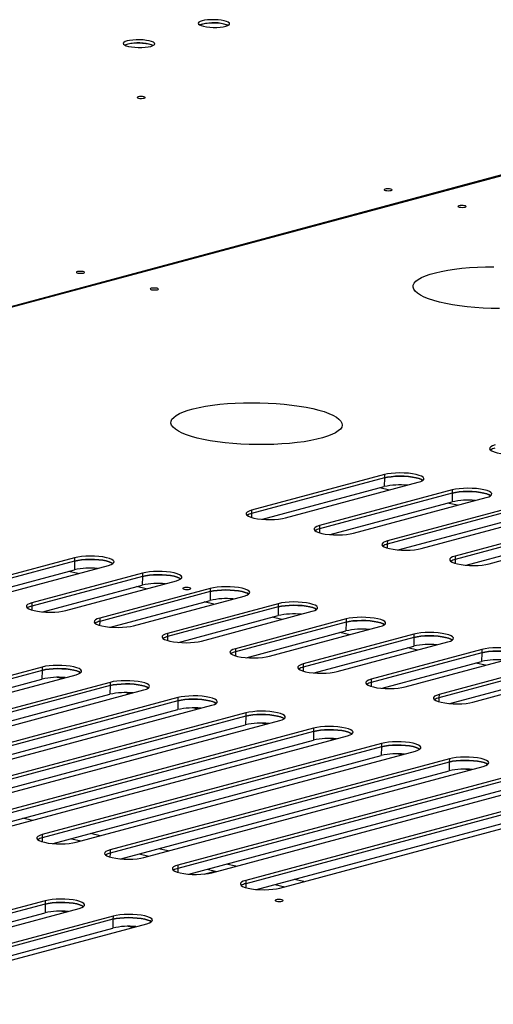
# Model space of a CAD drawing. Header units: millimetres. Extents: x 5 to 589, y 5 to 415.
# Tile 73 of 85: x 524 to 534, y 243 to 263. Entities that reach past the tile are written whole.
import ezdxf

# ---------------------------------------------------------------- set-up
doc = ezdxf.new("R2010")
doc.units = ezdxf.units.MM
doc.layers.add('TRAIT-FORT', color=4, linetype='Continuous', lineweight=25)

msp = doc.modelspace()

# ---------------------------------------------------------------- linework, layer by layer
at = {"layer": 'TRAIT-FORT', "color": 4, "linetype": 'Continuous', "lineweight": 25}
for p, q in [((489.9, 248.171), (545.072, 262.989)), ((489.931, 248.164), (545.103, 262.982)), ((531.607, 253.879), (528.923, 253.158)), ((531.608, 253.945), (528.924, 253.224)), ((531.607, 253.879), (531.605, 253.703)), ((531.608, 253.945), (531.607, 253.879)), ((529.143, 253.042), (531.605, 253.703)), ((529.61, 253.07), (532.294, 253.791)), ((531.712, 253.634), (531.515, 253.679)), ((532.979, 253.57), (530.295, 252.849)), ((532.98, 253.636), (530.296, 252.915)), ((530.982, 252.761), (533.666, 253.482)), ((532.979, 253.57), (532.977, 253.394)), ((532.98, 253.636), (532.979, 253.57)), ((530.515, 252.733), (532.977, 253.394)), ((534.352, 253.327), (531.668, 252.606)), ((533.084, 253.325), (532.887, 253.37)), ((528.923, 253.158), (528.922, 253.079)), ((528.924, 253.224), (528.923, 253.158)), ((534.351, 253.261), (531.667, 252.54)), ((531.887, 252.424), (534.349, 253.085)), ((532.354, 252.452), (535.038, 253.173)), ((530.296, 252.915), (530.295, 252.849)), ((535.723, 252.952), (533.039, 252.231)), ((535.724, 253.018), (533.04, 252.297)), ((533.726, 252.143), (536.41, 252.864)), ((530.295, 252.849), (530.294, 252.77)), ((533.259, 252.115), (535.721, 252.776)), ((531.667, 252.54), (531.666, 252.461)), ((531.668, 252.606), (531.667, 252.54)), ((533.04, 252.297), (533.039, 252.231)), ((525.345, 252.197), (523.108, 251.596)), ((525.345, 252.263), (523.109, 251.662)), ((523.795, 251.508), (526.031, 252.109)), ((525.345, 252.197), (525.342, 252.021)), ((525.345, 252.263), (525.345, 252.197)), ((533.039, 252.231), (533.038, 252.152)), ((523.328, 251.48), (525.342, 252.021)), ((526.717, 251.888), (524.48, 251.287)), ((526.717, 251.954), (524.481, 251.353)), ((525.419, 251.944), (525.223, 251.989)), ((526.717, 251.888), (526.714, 251.712)), ((526.717, 251.954), (526.717, 251.888)), ((524.7, 251.171), (526.714, 251.712)), ((525.167, 251.199), (527.403, 251.8)), ((526.791, 251.635), (526.595, 251.68)), ((528.088, 251.579), (525.852, 250.978)), ((528.089, 251.645), (525.853, 251.044)), ((526.539, 250.89), (528.775, 251.491)), ((528.088, 251.579), (528.086, 251.403)), ((528.089, 251.645), (528.088, 251.579)), ((524.48, 251.287), (524.479, 251.208)), ((524.481, 251.353), (524.48, 251.287)), ((526.072, 250.862), (528.086, 251.403)), ((529.461, 251.336), (527.225, 250.735)), ((528.163, 251.326), (527.966, 251.371)), ((529.461, 251.336), (529.46, 251.27)), ((529.46, 251.27), (527.224, 250.669)), ((527.444, 250.553), (529.458, 251.094)), ((527.911, 250.581), (530.147, 251.182)), ((529.46, 251.27), (529.458, 251.094)), ((525.852, 250.978), (525.851, 250.899)), ((525.853, 251.044), (525.852, 250.978)), ((530.832, 250.961), (528.596, 250.36)), ((530.833, 251.027), (528.597, 250.426)), ((529.535, 251.017), (529.338, 251.062)), ((530.832, 250.961), (530.83, 250.785)), ((530.833, 251.027), (530.832, 250.961)), ((527.225, 250.735), (527.224, 250.669)), ((528.816, 250.244), (530.83, 250.785)), ((529.283, 250.272), (531.519, 250.873)), ((532.205, 250.718), (529.968, 250.117)), ((530.907, 250.708), (530.71, 250.753)), ((532.205, 250.718), (532.204, 250.652)), ((527.224, 250.669), (527.223, 250.59)), ((532.204, 250.652), (529.968, 250.051)), ((530.188, 249.935), (532.202, 250.476)), ((530.654, 249.963), (532.891, 250.564)), ((532.204, 250.652), (532.202, 250.476)), ((528.596, 250.36), (528.595, 250.281)), ((528.597, 250.426), (528.596, 250.36)), ((533.577, 250.409), (531.34, 249.808)), ((533.576, 250.343), (531.34, 249.742)), ((532.279, 250.399), (532.082, 250.444)), ((533.576, 250.343), (533.574, 250.167)), ((533.577, 250.409), (533.576, 250.343)), ((529.968, 250.117), (529.968, 250.051)), ((531.56, 249.626), (533.574, 250.167)), ((532.026, 249.654), (534.263, 250.255)), ((534.949, 250.1), (532.712, 249.499)), ((533.651, 250.09), (533.454, 250.135)), ((524.689, 249.988), (517.83, 248.146)), ((524.69, 250.054), (517.831, 248.212)), ((518.516, 248.058), (525.376, 249.9)), ((524.689, 249.988), (524.686, 249.812)), ((524.69, 250.054), (524.689, 249.988)), ((529.968, 250.051), (529.967, 249.972)), ((534.948, 250.034), (532.711, 249.433)), ((533.398, 249.345), (535.635, 249.946)), ((518.05, 248.03), (524.686, 249.812)), ((526.062, 249.745), (519.202, 247.903)), ((526.061, 249.679), (519.202, 247.837)), ((525.092, 249.824), (524.993, 249.846)), ((526.061, 249.679), (526.058, 249.503)), ((526.062, 249.745), (526.061, 249.679)), ((531.34, 249.742), (531.338, 249.663)), ((531.34, 249.808), (531.34, 249.742)), ((532.932, 249.317), (534.946, 249.858)), ((519.422, 247.721), (526.058, 249.503)), ((519.888, 247.749), (526.748, 249.591)), ((526.464, 249.515), (526.365, 249.537)), ((532.712, 249.499), (532.711, 249.433)), ((527.434, 249.436), (520.574, 247.594)), ((527.433, 249.37), (520.574, 247.528)), ((521.26, 247.44), (528.12, 249.282)), ((527.433, 249.37), (527.43, 249.194)), ((527.434, 249.436), (527.433, 249.37)), ((532.711, 249.433), (532.71, 249.354)), ((520.794, 247.412), (527.43, 249.194)), ((528.806, 249.127), (521.946, 247.285)), ((527.836, 249.206), (527.737, 249.228)), ((528.806, 249.127), (528.805, 249.061)), ((528.805, 249.061), (521.945, 247.219)), ((522.166, 247.102), (528.802, 248.885)), ((522.632, 247.131), (529.491, 248.973)), ((528.805, 249.061), (528.802, 248.885)), ((529.208, 248.897), (529.108, 248.919)), ((530.177, 248.752), (523.317, 246.91)), ((530.177, 248.818), (523.318, 246.976)), ((530.177, 248.752), (530.174, 248.576)), ((530.177, 248.818), (530.177, 248.752)), ((523.538, 246.793), (530.174, 248.576)), ((524.004, 246.822), (530.863, 248.664)), ((531.549, 248.509), (524.69, 246.667)), ((530.58, 248.588), (530.48, 248.61)), ((531.549, 248.509), (531.549, 248.443)), ((531.549, 248.443), (524.689, 246.601)), ((525.376, 246.513), (532.235, 248.355)), ((531.549, 248.443), (531.546, 248.267)), ((531.952, 248.279), (531.852, 248.301)), ((524.909, 246.484), (531.546, 248.267)), ((532.92, 248.134), (526.061, 246.292)), ((532.921, 248.2), (526.062, 246.358)), ((532.92, 248.134), (532.918, 247.958)), ((532.921, 248.2), (532.92, 248.134)), ((526.281, 246.175), (532.918, 247.958)), ((526.748, 246.204), (533.607, 248.046)), ((534.293, 247.891), (527.434, 246.049)), ((533.323, 247.97), (533.224, 247.992)), ((534.292, 247.825), (527.433, 245.983)), ((528.12, 245.895), (534.979, 247.737)), ((527.653, 245.866), (534.29, 247.649)), ((535.664, 247.516), (528.805, 245.674)), ((535.665, 247.582), (528.806, 245.74)), ((529.025, 245.557), (535.662, 247.34)), ((529.492, 245.586), (536.351, 247.428)), ((524.493, 246.953), (524.296, 246.997)), ((524.689, 246.601), (524.688, 246.522)), ((524.69, 246.667), (524.689, 246.601)), ((525.281, 246.584), (525.477, 246.54)), ((525.865, 246.644), (525.668, 246.688)), ((526.062, 246.358), (526.061, 246.292)), ((527.237, 246.335), (527.04, 246.379)), ((526.061, 246.292), (526.06, 246.213)), ((526.305, 246.174), (526.303, 246.181)), ((526.652, 246.275), (526.849, 246.231)), ((527.433, 245.983), (527.432, 245.904)), ((527.434, 246.049), (527.433, 245.983)), ((527.962, 245.868), (528.189, 245.929)), ((528.024, 245.966), (528.221, 245.922)), ((528.608, 246.026), (528.412, 246.07)), ((528.806, 245.74), (528.805, 245.674)), ((529.98, 245.717), (529.784, 245.761)), ((528.805, 245.674), (528.804, 245.595)), ((529.396, 245.657), (529.593, 245.613)), ((524.75, 245.328), (518.786, 243.726)), ((524.75, 245.328), (524.749, 245.262)), ((524.749, 245.262), (518.785, 243.66)), ((519.472, 243.572), (525.436, 245.174)), ((524.749, 245.262), (524.747, 245.086)), ((525.152, 245.097), (525.053, 245.12)), ((519.005, 243.544), (524.747, 245.086)), ((526.122, 245.019), (520.157, 243.417)), ((526.121, 244.953), (520.157, 243.351)), ((526.121, 244.953), (526.119, 244.777)), ((526.122, 245.019), (526.121, 244.953)), ((520.377, 243.234), (526.119, 244.777)), ((520.843, 243.263), (526.808, 244.865)), ((526.524, 244.788), (526.425, 244.811))]:
    msp.add_line(p, q, dxfattribs=at)
at = {"layer": 'TRAIT-FORT', "color": 4, "linetype": 'Continuous', "lineweight": 25, "flags": 128}
for points in [[(528.37, 263.124), (528.311, 263.134), (528.245, 263.141), (528.175, 263.145), (528.103, 263.145), (528.035, 263.141), (527.973, 263.133), (527.921, 263.122), (527.881, 263.108), (527.854, 263.092), (527.843, 263.075), (527.848, 263.057), (527.869, 263.04), (527.904, 263.025), (527.952, 263.011), (528.011, 263.001), (528.077, 262.993), (528.148, 262.99), (528.219, 262.99), (528.287, 262.994), (528.349, 263.002), (528.401, 263.013), (528.442, 263.027), (528.468, 263.043), (528.479, 263.06), (528.474, 263.078), (528.453, 263.095), (528.418, 263.11), (528.37, 263.124)], [(528.361, 263.055), (528.303, 263.066), (528.236, 263.073), (528.166, 263.076), (528.095, 263.075), (528.027, 263.071), (527.967, 263.062), (527.917, 263.05), (527.881, 263.036), (527.879, 263.035)], [(528.442, 263.027), (528.409, 263.042), (528.361, 263.055)], [(528.449, 263.031), (528.417, 263.044), (528.369, 263.057)], [(526.855, 262.717), (526.796, 262.727), (526.73, 262.735), (526.66, 262.738), (526.589, 262.738), (526.52, 262.734), (526.458, 262.726), (526.406, 262.715), (526.366, 262.701), (526.339, 262.685), (526.328, 262.668), (526.333, 262.65), (526.354, 262.634), (526.389, 262.618), (526.437, 262.604), (526.496, 262.594), (526.562, 262.587), (526.633, 262.583), (526.704, 262.583), (526.772, 262.588), (526.834, 262.595), (526.886, 262.606), (526.927, 262.62), (526.953, 262.636), (526.964, 262.653), (526.959, 262.671), (526.938, 262.688), (526.903, 262.703), (526.855, 262.717)], [(526.846, 262.649), (526.788, 262.659), (526.721, 262.666), (526.651, 262.669), (526.58, 262.669), (526.512, 262.664), (526.452, 262.655), (526.402, 262.643), (526.366, 262.629), (526.364, 262.628)], [(526.927, 262.621), (526.894, 262.635), (526.846, 262.649)], [(526.934, 262.624), (526.902, 262.637), (526.854, 262.651)], [(526.746, 261.587), (526.718, 261.592), (526.686, 261.593), (526.655, 261.591), (526.63, 261.587), (526.614, 261.58), (526.61, 261.573), (526.619, 261.565), (526.638, 261.559), (526.666, 261.554), (526.698, 261.553), (526.728, 261.555), (526.754, 261.559), (526.769, 261.566), (526.773, 261.573), (526.765, 261.581), (526.746, 261.587)], [(531.737, 259.721), (531.709, 259.725), (531.678, 259.727), (531.647, 259.725), (531.621, 259.72), (531.606, 259.714), (531.602, 259.706), (531.61, 259.698), (531.63, 259.692), (531.657, 259.688), (531.689, 259.686), (531.72, 259.688), (531.745, 259.693), (531.761, 259.699), (531.765, 259.707), (531.756, 259.714), (531.737, 259.721)], [(533.231, 259.384), (533.203, 259.389), (533.171, 259.39), (533.141, 259.388), (533.115, 259.384), (533.1, 259.377), (533.096, 259.37), (533.104, 259.362), (533.123, 259.356), (533.151, 259.351), (533.183, 259.35), (533.214, 259.352), (533.239, 259.356), (533.255, 259.363), (533.259, 259.37), (533.25, 259.378), (533.231, 259.384)], [(525.517, 258.05), (525.489, 258.054), (525.457, 258.056), (525.427, 258.054), (525.401, 258.05), (525.386, 258.043), (525.381, 258.035), (525.39, 258.028), (525.409, 258.021), (525.437, 258.017), (525.469, 258.016), (525.5, 258.017), (525.525, 258.022), (525.541, 258.028), (525.545, 258.036), (525.536, 258.044), (525.517, 258.05)], [(533.935, 257.303), (533.768, 257.306), (533.602, 257.314), (533.439, 257.325), (533.281, 257.341), (533.128, 257.359), (532.983, 257.382), (532.847, 257.407), (532.721, 257.436), (532.606, 257.467), (532.503, 257.5), (532.413, 257.536), (532.338, 257.573), (532.277, 257.612), (532.232, 257.652), (532.202, 257.693), (532.188, 257.734), (532.191, 257.775), (532.209, 257.815), (532.244, 257.855), (532.294, 257.893), (532.36, 257.93), (532.439, 257.965), (532.533, 257.998), (532.64, 258.028), (532.759, 258.055), (532.888, 258.079), (533.027, 258.1), (533.175, 258.118), (533.329, 258.132), (533.489, 258.142), (533.653, 258.148), (533.819, 258.15)], [(527.011, 257.714), (526.983, 257.718), (526.951, 257.719), (526.921, 257.718), (526.895, 257.713), (526.879, 257.707), (526.875, 257.699), (526.884, 257.691), (526.903, 257.685), (526.931, 257.681), (526.963, 257.679), (526.994, 257.681), (527.019, 257.685), (527.035, 257.692), (527.039, 257.7), (527.03, 257.707), (527.011, 257.714)], [(530.16, 255.281), (530.281, 255.251), (530.39, 255.219), (530.486, 255.184), (530.569, 255.147), (530.637, 255.109), (530.69, 255.07), (530.728, 255.029), (530.75, 254.989), (530.755, 254.948), (530.745, 254.907), (530.718, 254.867), (530.676, 254.828), (530.618, 254.79), (530.545, 254.754), (530.458, 254.72), (530.358, 254.689), (530.245, 254.66), (530.121, 254.634), (529.986, 254.612), (529.843, 254.592), (529.692, 254.577), (529.534, 254.565), (529.372, 254.557), (529.207, 254.552), (529.04, 254.552), (528.873, 254.556), (528.707, 254.564), (528.544, 254.575), (528.386, 254.59), (528.233, 254.609), (528.088, 254.631), (527.952, 254.657), (527.826, 254.685), (527.711, 254.716), (527.608, 254.75), (527.518, 254.786), (527.443, 254.823), (527.382, 254.862), (527.337, 254.902), (527.307, 254.943), (527.293, 254.984), (527.296, 255.024), (527.314, 255.065), (527.349, 255.104), (527.399, 255.143), (527.464, 255.18), (527.544, 255.215), (527.638, 255.247), (527.745, 255.277), (527.864, 255.305), (527.993, 255.329), (528.132, 255.35), (528.28, 255.368), (528.434, 255.381), (528.594, 255.391), (528.758, 255.398), (528.924, 255.4), (529.091, 255.398), (529.258, 255.392), (529.423, 255.383), (529.583, 255.369), (529.739, 255.352), (529.888, 255.332), (530.029, 255.308), (530.16, 255.281)], [(533.845, 254.546), (533.793, 254.529), (533.757, 254.509), (533.737, 254.488), (533.734, 254.467), (533.749, 254.445), (533.781, 254.424), (533.828, 254.405), (533.89, 254.389), (533.962, 254.375), (534.044, 254.365), (534.13, 254.359), (534.22, 254.357), (534.307, 254.36), (534.391, 254.367), (534.466, 254.377), (534.531, 254.391)], [(532.385, 253.829), (532.357, 253.846), (532.31, 253.865), (532.249, 253.882), (532.176, 253.896), (532.095, 253.905), (532.008, 253.911), (531.919, 253.913), (531.831, 253.911), (531.748, 253.904), (531.672, 253.893), (531.607, 253.879)], [(531.607, 253.879), (531.672, 253.893), (531.748, 253.904), (531.831, 253.911), (531.919, 253.913), (532.008, 253.911), (532.095, 253.905), (532.176, 253.896), (532.249, 253.882), (532.31, 253.865), (532.357, 253.846), (532.385, 253.829)], [(532.294, 253.791), (532.346, 253.808), (532.382, 253.827), (532.402, 253.848), (532.405, 253.87), (532.39, 253.892), (532.358, 253.912), (532.311, 253.931), (532.249, 253.948), (532.177, 253.962), (532.095, 253.972), (532.009, 253.978), (531.92, 253.979), (531.832, 253.977), (531.748, 253.97), (531.673, 253.959), (531.608, 253.945)], [(533.666, 253.482), (533.718, 253.499), (533.754, 253.518), (533.774, 253.539), (533.777, 253.561), (533.762, 253.583), (533.73, 253.603), (533.683, 253.622), (533.621, 253.639), (533.549, 253.653), (533.467, 253.663), (533.381, 253.668), (533.291, 253.67), (533.204, 253.668), (533.12, 253.661), (533.045, 253.65), (532.98, 253.636)], [(533.757, 253.52), (533.729, 253.537), (533.682, 253.556), (533.62, 253.573), (533.548, 253.586), (533.467, 253.596), (533.38, 253.602), (533.291, 253.604), (533.203, 253.602), (533.12, 253.595), (533.044, 253.584), (532.979, 253.57)], [(532.979, 253.57), (533.044, 253.584), (533.12, 253.595), (533.203, 253.602), (533.291, 253.604), (533.38, 253.602), (533.467, 253.596), (533.548, 253.586), (533.62, 253.573), (533.682, 253.556), (533.729, 253.537), (533.757, 253.52)], [(528.924, 253.224), (528.873, 253.207), (528.836, 253.188), (528.816, 253.167), (528.814, 253.145), (528.829, 253.123), (528.86, 253.103), (528.908, 253.084), (528.969, 253.067), (529.042, 253.053), (529.123, 253.044), (529.21, 253.038), (529.299, 253.036), (529.387, 253.038), (529.47, 253.045), (529.545, 253.056), (529.61, 253.07)], [(530.296, 252.915), (530.245, 252.898), (530.208, 252.879), (530.188, 252.858), (530.186, 252.836), (530.201, 252.814), (530.232, 252.794), (530.28, 252.775), (530.341, 252.758), (530.414, 252.744), (530.495, 252.735), (530.582, 252.729), (530.671, 252.727), (530.759, 252.729), (530.842, 252.736), (530.917, 252.747), (530.982, 252.761)], [(531.668, 252.606), (531.616, 252.589), (531.58, 252.57), (531.56, 252.549), (531.558, 252.527), (531.573, 252.505), (531.604, 252.485), (531.652, 252.466), (531.713, 252.449), (531.785, 252.435), (531.867, 252.425), (531.954, 252.42), (532.043, 252.418), (532.131, 252.42), (532.214, 252.427), (532.289, 252.438), (532.354, 252.452)], [(526.031, 252.109), (526.083, 252.126), (526.119, 252.145), (526.139, 252.166), (526.142, 252.188), (526.127, 252.21), (526.095, 252.23), (526.048, 252.249), (525.987, 252.266), (525.914, 252.28), (525.833, 252.289), (525.746, 252.295), (525.657, 252.297), (525.569, 252.295), (525.486, 252.288), (525.41, 252.277), (525.345, 252.263)], [(533.04, 252.297), (532.988, 252.28), (532.952, 252.261), (532.932, 252.24), (532.93, 252.218), (532.944, 252.196), (532.976, 252.176), (533.024, 252.157), (533.085, 252.14), (533.157, 252.126), (533.239, 252.116), (533.326, 252.111), (533.415, 252.109), (533.502, 252.111), (533.586, 252.118), (533.661, 252.129), (533.726, 252.143)], [(526.122, 252.147), (526.094, 252.164), (526.047, 252.183), (525.986, 252.2), (525.913, 252.213), (525.832, 252.223), (525.745, 252.229), (525.656, 252.231), (525.568, 252.229), (525.485, 252.222), (525.409, 252.211), (525.345, 252.197)], [(525.345, 252.197), (525.409, 252.211), (525.485, 252.222), (525.568, 252.229), (525.656, 252.231), (525.745, 252.229), (525.832, 252.223), (525.913, 252.213), (525.986, 252.2), (526.047, 252.183), (526.094, 252.164), (526.122, 252.147)], [(527.403, 251.8), (527.455, 251.817), (527.491, 251.836), (527.511, 251.857), (527.514, 251.879), (527.499, 251.901), (527.467, 251.921), (527.42, 251.94), (527.359, 251.957), (527.286, 251.971), (527.205, 251.98), (527.118, 251.986), (527.029, 251.988), (526.941, 251.986), (526.858, 251.979), (526.782, 251.968), (526.717, 251.954)], [(527.494, 251.838), (527.466, 251.855), (527.419, 251.874), (527.358, 251.891), (527.285, 251.904), (527.204, 251.914), (527.117, 251.92), (527.028, 251.922), (526.94, 251.919), (526.857, 251.913), (526.781, 251.902), (526.717, 251.888)], [(526.717, 251.888), (526.781, 251.902), (526.857, 251.913), (526.94, 251.919), (527.028, 251.922), (527.117, 251.92), (527.204, 251.914), (527.285, 251.904), (527.358, 251.891), (527.419, 251.874), (527.466, 251.855), (527.494, 251.838)], [(528.775, 251.491), (528.827, 251.508), (528.863, 251.527), (528.883, 251.548), (528.886, 251.57), (528.871, 251.592), (528.839, 251.612), (528.792, 251.631), (528.731, 251.648), (528.658, 251.661), (528.577, 251.671), (528.49, 251.677), (528.401, 251.679), (528.313, 251.677), (528.23, 251.67), (528.154, 251.659), (528.089, 251.645)], [(527.667, 251.658), (527.639, 251.662), (527.607, 251.663), (527.576, 251.662), (527.551, 251.657), (527.535, 251.651), (527.531, 251.643), (527.54, 251.635), (527.559, 251.629), (527.587, 251.625), (527.619, 251.623), (527.649, 251.625), (527.675, 251.63), (527.69, 251.636), (527.695, 251.644), (527.686, 251.651), (527.667, 251.658)], [(528.866, 251.529), (528.838, 251.546), (528.791, 251.565), (528.73, 251.582), (528.657, 251.595), (528.576, 251.605), (528.489, 251.611), (528.4, 251.613), (528.312, 251.61), (528.229, 251.604), (528.153, 251.593), (528.088, 251.579)], [(528.088, 251.579), (528.153, 251.593), (528.229, 251.604), (528.312, 251.61), (528.4, 251.613), (528.489, 251.611), (528.576, 251.605), (528.657, 251.595), (528.73, 251.582), (528.791, 251.565), (528.838, 251.546), (528.866, 251.529)], [(524.481, 251.353), (524.429, 251.336), (524.393, 251.317), (524.373, 251.296), (524.37, 251.274), (524.385, 251.252), (524.417, 251.232), (524.464, 251.213), (524.526, 251.196), (524.598, 251.182), (524.679, 251.173), (524.766, 251.167), (524.855, 251.165), (524.943, 251.167), (525.026, 251.174), (525.102, 251.185), (525.167, 251.199)], [(530.238, 251.22), (530.21, 251.237), (530.163, 251.256), (530.102, 251.273), (530.029, 251.286), (529.948, 251.296), (529.861, 251.302), (529.772, 251.304), (529.684, 251.301), (529.601, 251.295), (529.525, 251.284), (529.46, 251.27)], [(529.46, 251.27), (529.525, 251.284), (529.601, 251.295), (529.684, 251.301), (529.772, 251.304), (529.861, 251.302), (529.948, 251.296), (530.029, 251.286), (530.102, 251.273), (530.163, 251.256), (530.21, 251.237), (530.238, 251.22)], [(530.147, 251.182), (530.199, 251.199), (530.235, 251.218), (530.255, 251.239), (530.258, 251.261), (530.243, 251.283), (530.211, 251.303), (530.164, 251.322), (530.103, 251.339), (530.03, 251.352), (529.949, 251.362), (529.862, 251.368), (529.773, 251.37), (529.685, 251.368), (529.602, 251.361), (529.526, 251.35), (529.461, 251.336)], [(525.853, 251.044), (525.801, 251.027), (525.765, 251.008), (525.745, 250.987), (525.742, 250.965), (525.757, 250.943), (525.789, 250.923), (525.836, 250.904), (525.897, 250.887), (525.97, 250.873), (526.051, 250.864), (526.138, 250.858), (526.227, 250.856), (526.315, 250.858), (526.398, 250.865), (526.474, 250.876), (526.539, 250.89)], [(531.61, 250.911), (531.582, 250.928), (531.535, 250.947), (531.474, 250.964), (531.401, 250.977), (531.32, 250.987), (531.233, 250.993), (531.144, 250.995), (531.056, 250.992), (530.973, 250.986), (530.897, 250.975), (530.832, 250.961)], [(530.832, 250.961), (530.897, 250.975), (530.973, 250.986), (531.056, 250.992), (531.144, 250.995), (531.233, 250.993), (531.32, 250.987), (531.401, 250.977), (531.474, 250.964), (531.535, 250.947), (531.582, 250.928), (531.61, 250.911)], [(531.519, 250.873), (531.571, 250.89), (531.607, 250.909), (531.627, 250.93), (531.63, 250.952), (531.615, 250.973), (531.583, 250.994), (531.536, 251.013), (531.474, 251.03), (531.402, 251.043), (531.32, 251.053), (531.234, 251.059), (531.145, 251.061), (531.057, 251.059), (530.973, 251.052), (530.898, 251.041), (530.833, 251.027)], [(527.225, 250.735), (527.173, 250.718), (527.137, 250.699), (527.117, 250.678), (527.114, 250.656), (527.129, 250.634), (527.161, 250.614), (527.208, 250.595), (527.269, 250.578), (527.342, 250.564), (527.423, 250.555), (527.51, 250.549), (527.599, 250.547), (527.687, 250.549), (527.77, 250.556), (527.846, 250.567), (527.911, 250.581)], [(532.982, 250.602), (532.954, 250.619), (532.907, 250.638), (532.846, 250.655), (532.773, 250.668), (532.692, 250.678), (532.605, 250.684), (532.516, 250.686), (532.428, 250.683), (532.345, 250.677), (532.269, 250.666), (532.204, 250.652)], [(532.204, 250.652), (532.269, 250.666), (532.345, 250.677), (532.428, 250.683), (532.516, 250.686), (532.605, 250.684), (532.692, 250.678), (532.773, 250.668), (532.846, 250.655), (532.907, 250.638), (532.954, 250.619), (532.982, 250.602)], [(532.891, 250.564), (532.943, 250.581), (532.979, 250.6), (532.999, 250.621), (533.002, 250.643), (532.987, 250.664), (532.955, 250.685), (532.908, 250.704), (532.846, 250.721), (532.774, 250.734), (532.692, 250.744), (532.606, 250.75), (532.517, 250.752), (532.429, 250.75), (532.345, 250.743), (532.27, 250.732), (532.205, 250.718)], [(528.597, 250.426), (528.545, 250.409), (528.509, 250.39), (528.489, 250.369), (528.486, 250.347), (528.501, 250.325), (528.533, 250.305), (528.58, 250.286), (528.641, 250.269), (528.714, 250.255), (528.795, 250.245), (528.882, 250.24), (528.971, 250.238), (529.059, 250.24), (529.142, 250.247), (529.218, 250.258), (529.283, 250.272)], [(534.354, 250.293), (534.326, 250.31), (534.279, 250.329), (534.217, 250.346), (534.145, 250.359), (534.063, 250.369), (533.977, 250.375), (533.888, 250.377), (533.8, 250.374), (533.716, 250.368), (533.641, 250.357), (533.576, 250.343)], [(533.576, 250.343), (533.641, 250.357), (533.716, 250.368), (533.8, 250.374), (533.888, 250.377), (533.977, 250.375), (534.063, 250.369), (534.145, 250.359), (534.217, 250.346), (534.279, 250.329), (534.326, 250.31), (534.354, 250.293)], [(534.263, 250.255), (534.315, 250.272), (534.351, 250.291), (534.371, 250.312), (534.374, 250.334), (534.359, 250.355), (534.327, 250.376), (534.28, 250.395), (534.218, 250.412), (534.146, 250.425), (534.064, 250.435), (533.978, 250.441), (533.888, 250.443), (533.801, 250.441), (533.717, 250.434), (533.642, 250.423), (533.577, 250.409)], [(525.376, 249.9), (525.427, 249.917), (525.464, 249.937), (525.484, 249.957), (525.486, 249.979), (525.471, 250.001), (525.439, 250.022), (525.392, 250.041), (525.331, 250.057), (525.258, 250.071), (525.177, 250.081), (525.09, 250.087), (525.001, 250.088), (524.913, 250.086), (524.83, 250.079), (524.754, 250.069), (524.69, 250.054)], [(529.968, 250.117), (529.917, 250.1), (529.88, 250.081), (529.861, 250.06), (529.858, 250.038), (529.873, 250.016), (529.905, 249.996), (529.952, 249.977), (530.013, 249.96), (530.086, 249.946), (530.167, 249.936), (530.254, 249.931), (530.343, 249.929), (530.431, 249.931), (530.514, 249.938), (530.59, 249.949), (530.654, 249.963)], [(525.466, 249.938), (525.439, 249.956), (525.391, 249.975), (525.33, 249.991), (525.257, 250.005), (525.176, 250.015), (525.089, 250.021), (525, 250.022), (524.912, 250.02), (524.829, 250.013), (524.754, 250.003), (524.689, 249.988)], [(524.689, 249.988), (524.754, 250.003), (524.829, 250.013), (524.912, 250.02), (525, 250.022), (525.089, 250.021), (525.176, 250.015), (525.257, 250.005), (525.33, 249.991), (525.391, 249.975), (525.439, 249.956), (525.466, 249.938)], [(526.838, 249.629), (526.811, 249.647), (526.763, 249.666), (526.702, 249.682), (526.629, 249.696), (526.548, 249.706), (526.461, 249.712), (526.372, 249.713), (526.284, 249.711), (526.201, 249.704), (526.126, 249.694), (526.061, 249.679)], [(526.061, 249.679), (526.126, 249.694), (526.201, 249.704), (526.284, 249.711), (526.372, 249.713), (526.461, 249.712), (526.548, 249.706), (526.629, 249.696), (526.702, 249.682), (526.763, 249.666), (526.811, 249.647), (526.838, 249.629)], [(526.748, 249.591), (526.799, 249.608), (526.836, 249.627), (526.855, 249.648), (526.858, 249.67), (526.843, 249.692), (526.811, 249.713), (526.764, 249.732), (526.703, 249.748), (526.63, 249.762), (526.549, 249.772), (526.462, 249.778), (526.373, 249.779), (526.285, 249.777), (526.202, 249.77), (526.126, 249.76), (526.062, 249.745)], [(531.34, 249.808), (531.289, 249.791), (531.252, 249.772), (531.233, 249.751), (531.23, 249.729), (531.245, 249.707), (531.277, 249.687), (531.324, 249.668), (531.385, 249.651), (531.458, 249.637), (531.539, 249.627), (531.626, 249.622), (531.715, 249.62), (531.803, 249.622), (531.886, 249.629), (531.962, 249.64), (532.026, 249.654)], [(532.712, 249.499), (532.661, 249.482), (532.624, 249.463), (532.604, 249.442), (532.602, 249.42), (532.617, 249.398), (532.649, 249.378), (532.696, 249.359), (532.757, 249.342), (532.83, 249.328), (532.911, 249.318), (532.998, 249.312), (533.087, 249.311), (533.175, 249.313), (533.258, 249.32), (533.334, 249.331), (533.398, 249.345)], [(528.21, 249.32), (528.182, 249.338), (528.135, 249.357), (528.074, 249.373), (528.001, 249.387), (527.92, 249.397), (527.833, 249.403), (527.744, 249.404), (527.656, 249.402), (527.573, 249.395), (527.497, 249.384), (527.433, 249.37)], [(527.433, 249.37), (527.497, 249.384), (527.573, 249.395), (527.656, 249.402), (527.744, 249.404), (527.833, 249.403), (527.92, 249.397), (528.001, 249.387), (528.074, 249.373), (528.135, 249.357), (528.182, 249.338), (528.21, 249.32)], [(528.12, 249.282), (528.171, 249.299), (528.208, 249.318), (528.227, 249.339), (528.23, 249.361), (528.215, 249.383), (528.183, 249.404), (528.136, 249.423), (528.075, 249.439), (528.002, 249.453), (527.921, 249.463), (527.834, 249.469), (527.745, 249.47), (527.657, 249.468), (527.574, 249.461), (527.498, 249.451), (527.434, 249.436)], [(529.582, 249.011), (529.554, 249.029), (529.507, 249.048), (529.446, 249.064), (529.373, 249.078), (529.292, 249.088), (529.205, 249.094), (529.116, 249.095), (529.028, 249.093), (528.945, 249.086), (528.869, 249.075), (528.805, 249.061)], [(528.805, 249.061), (528.869, 249.075), (528.945, 249.086), (529.028, 249.093), (529.116, 249.095), (529.205, 249.094), (529.292, 249.088), (529.373, 249.078), (529.446, 249.064), (529.507, 249.048), (529.554, 249.029), (529.582, 249.011)], [(529.491, 248.973), (529.543, 248.99), (529.58, 249.009), (529.599, 249.03), (529.602, 249.052), (529.587, 249.074), (529.555, 249.095), (529.508, 249.114), (529.447, 249.13), (529.374, 249.144), (529.293, 249.154), (529.206, 249.16), (529.117, 249.161), (529.029, 249.159), (528.946, 249.152), (528.87, 249.142), (528.806, 249.127)], [(530.863, 248.664), (530.915, 248.681), (530.951, 248.7), (530.971, 248.721), (530.974, 248.743), (530.959, 248.765), (530.927, 248.786), (530.88, 248.805), (530.819, 248.821), (530.746, 248.835), (530.665, 248.845), (530.578, 248.851), (530.489, 248.852), (530.401, 248.85), (530.318, 248.843), (530.242, 248.833), (530.177, 248.818)], [(530.954, 248.702), (530.926, 248.719), (530.879, 248.739), (530.818, 248.755), (530.745, 248.769), (530.664, 248.779), (530.577, 248.785), (530.488, 248.786), (530.4, 248.784), (530.317, 248.777), (530.241, 248.766), (530.177, 248.752)], [(530.177, 248.752), (530.241, 248.766), (530.317, 248.777), (530.4, 248.784), (530.488, 248.786), (530.577, 248.785), (530.664, 248.779), (530.745, 248.769), (530.818, 248.755), (530.879, 248.739), (530.926, 248.719), (530.954, 248.702)], [(532.235, 248.355), (532.287, 248.372), (532.323, 248.391), (532.343, 248.412), (532.346, 248.434), (532.331, 248.456), (532.299, 248.477), (532.252, 248.496), (532.191, 248.512), (532.118, 248.526), (532.037, 248.536), (531.95, 248.542), (531.861, 248.543), (531.773, 248.541), (531.69, 248.534), (531.614, 248.524), (531.549, 248.509)], [(532.326, 248.393), (532.298, 248.41), (532.251, 248.43), (532.19, 248.446), (532.117, 248.46), (532.036, 248.47), (531.949, 248.476), (531.86, 248.477), (531.772, 248.475), (531.689, 248.468), (531.613, 248.457), (531.549, 248.443)], [(531.549, 248.443), (531.613, 248.457), (531.689, 248.468), (531.772, 248.475), (531.86, 248.477), (531.949, 248.476), (532.036, 248.47), (532.117, 248.46), (532.19, 248.446), (532.251, 248.43), (532.298, 248.41), (532.326, 248.393)], [(533.698, 248.084), (533.67, 248.101), (533.623, 248.121), (533.562, 248.137), (533.489, 248.151), (533.408, 248.161), (533.321, 248.167), (533.232, 248.168), (533.144, 248.166), (533.061, 248.159), (532.985, 248.148), (532.92, 248.134)], [(532.92, 248.134), (532.985, 248.148), (533.061, 248.159), (533.144, 248.166), (533.232, 248.168), (533.321, 248.167), (533.408, 248.161), (533.489, 248.151), (533.562, 248.137), (533.623, 248.121), (533.67, 248.101), (533.698, 248.084)], [(533.607, 248.046), (533.659, 248.063), (533.695, 248.082), (533.715, 248.103), (533.718, 248.125), (533.703, 248.147), (533.671, 248.168), (533.624, 248.187), (533.563, 248.203), (533.49, 248.217), (533.409, 248.227), (533.322, 248.233), (533.233, 248.234), (533.145, 248.232), (533.062, 248.225), (532.986, 248.215), (532.921, 248.2)], [(524.69, 246.667), (524.639, 246.65), (524.602, 246.631), (524.582, 246.61), (524.58, 246.588), (524.595, 246.566), (524.626, 246.545), (524.674, 246.526), (524.735, 246.51), (524.808, 246.496), (524.889, 246.486), (524.976, 246.48), (525.065, 246.479), (525.153, 246.481), (525.236, 246.488), (525.311, 246.498), (525.376, 246.513)], [(526.062, 246.358), (526.011, 246.341), (525.974, 246.322), (525.954, 246.301), (525.952, 246.279), (525.967, 246.257), (525.998, 246.236), (526.046, 246.217), (526.107, 246.201), (526.18, 246.187), (526.261, 246.177), (526.348, 246.171), (526.437, 246.17), (526.525, 246.172), (526.608, 246.179), (526.683, 246.189), (526.748, 246.204)], [(527.434, 246.049), (527.382, 246.032), (527.346, 246.013), (527.326, 245.992), (527.324, 245.97), (527.339, 245.948), (527.37, 245.927), (527.418, 245.908), (527.479, 245.892), (527.551, 245.878), (527.633, 245.868), (527.72, 245.862), (527.809, 245.861), (527.897, 245.863), (527.98, 245.87), (528.055, 245.88), (528.12, 245.895)], [(528.806, 245.74), (528.754, 245.723), (528.718, 245.703), (528.698, 245.683), (528.696, 245.661), (528.71, 245.639), (528.742, 245.618), (528.79, 245.599), (528.851, 245.583), (528.923, 245.569), (529.005, 245.559), (529.092, 245.553), (529.181, 245.552), (529.269, 245.554), (529.352, 245.561), (529.427, 245.571), (529.492, 245.586)], [(525.436, 245.174), (525.488, 245.191), (525.524, 245.21), (525.544, 245.231), (525.546, 245.253), (525.532, 245.275), (525.5, 245.295), (525.452, 245.314), (525.391, 245.331), (525.319, 245.345), (525.237, 245.354), (525.15, 245.36), (525.061, 245.362), (524.974, 245.36), (524.89, 245.353), (524.815, 245.342), (524.75, 245.328)], [(529.533, 245.347), (529.505, 245.351), (529.473, 245.352), (529.443, 245.351), (529.417, 245.346), (529.401, 245.34), (529.397, 245.332), (529.406, 245.324), (529.425, 245.318), (529.453, 245.314), (529.485, 245.312), (529.516, 245.314), (529.541, 245.318), (529.557, 245.325), (529.561, 245.333), (529.552, 245.34), (529.533, 245.347)], [(525.527, 245.212), (525.499, 245.229), (525.452, 245.248), (525.39, 245.265), (525.318, 245.278), (525.236, 245.288), (525.15, 245.294), (525.061, 245.296), (524.973, 245.294), (524.889, 245.287), (524.814, 245.276), (524.749, 245.262)], [(524.749, 245.262), (524.814, 245.276), (524.889, 245.287), (524.973, 245.294), (525.061, 245.296), (525.15, 245.294), (525.236, 245.288), (525.318, 245.278), (525.39, 245.265), (525.452, 245.248), (525.499, 245.229), (525.527, 245.212)], [(526.898, 244.903), (526.871, 244.92), (526.824, 244.939), (526.762, 244.956), (526.69, 244.969), (526.608, 244.979), (526.522, 244.985), (526.432, 244.987), (526.345, 244.985), (526.261, 244.978), (526.186, 244.967), (526.121, 244.953)], [(526.121, 244.953), (526.186, 244.967), (526.261, 244.978), (526.345, 244.985), (526.432, 244.987), (526.522, 244.985), (526.608, 244.979), (526.69, 244.969), (526.762, 244.956), (526.824, 244.939), (526.871, 244.92), (526.898, 244.903)], [(526.808, 244.865), (526.86, 244.882), (526.896, 244.901), (526.916, 244.922), (526.918, 244.944), (526.904, 244.966), (526.872, 244.986), (526.824, 245.005), (526.763, 245.022), (526.691, 245.036), (526.609, 245.045), (526.522, 245.051), (526.433, 245.053), (526.345, 245.051), (526.262, 245.044), (526.187, 245.033), (526.122, 245.019)]]:
    msp.add_lwpolyline(points, dxfattribs=at)
at = {"layer": 'TRAIT-FORT', "color": 4, "linetype": 'Continuous', "lineweight": 25}
for centre, radius, start, end in [((528.154, 262.182), 0.901, 76.2147, 108.2041), ((526.639, 261.775), 0.901, 76.2147, 108.2041), ((533.89, 254.245), 0.239, 101.1184, 124.8344), ((531.927, 252.247), 1.491, 84.4263, 102.4697), ((533.299, 251.938), 1.491, 84.4263, 102.4697), ((528.969, 252.924), 0.239, 101.1184, 124.8344), ((530.341, 252.615), 0.239, 101.1184, 124.8344), ((531.713, 252.306), 0.239, 101.1184, 124.8344), ((533.085, 251.996), 0.239, 101.1184, 124.8344), ((525.664, 250.565), 1.491, 84.4263, 102.4697), ((527.036, 250.256), 1.491, 84.4263, 102.4697), ((524.526, 251.053), 0.239, 101.1184, 124.8344), ((528.408, 249.947), 1.491, 84.4263, 102.4697), ((529.78, 249.638), 1.491, 84.4263, 102.4697), ((525.898, 250.744), 0.239, 101.1184, 124.8344), ((531.152, 249.329), 1.491, 84.4263, 102.4697), ((527.27, 250.435), 0.239, 101.1184, 124.8344), ((532.524, 249.02), 1.491, 84.4263, 102.4697), ((528.642, 250.126), 0.239, 101.1184, 124.8344), ((533.896, 248.711), 1.491, 84.4263, 102.4697), ((530.014, 249.816), 0.239, 101.1184, 124.8344), ((525.008, 248.356), 1.491, 84.4263, 102.4697), ((531.386, 249.507), 0.239, 101.1184, 124.8344), ((526.38, 248.047), 1.491, 84.4263, 102.4697), ((532.758, 249.198), 0.239, 101.1184, 124.8344), ((527.752, 247.738), 1.491, 84.4263, 102.4697), ((529.124, 247.429), 1.491, 84.4263, 102.4697), ((530.496, 247.12), 1.491, 84.4263, 102.4697), ((531.868, 246.811), 1.491, 84.4263, 102.4697), ((533.24, 246.502), 1.491, 84.4263, 102.4697), ((524.735, 246.366), 0.239, 101.1184, 124.8344), ((526.107, 246.057), 0.239, 101.1184, 124.8344), ((527.479, 245.748), 0.239, 101.1184, 124.8344), ((528.851, 245.439), 0.239, 101.1184, 124.8344), ((525.069, 243.63), 1.491, 84.4263, 102.4697), ((526.441, 243.321), 1.491, 84.4263, 102.4697)]:
    msp.add_arc(centre, radius, start, end, dxfattribs=at)

doc.saveas('drawing.dxf')
